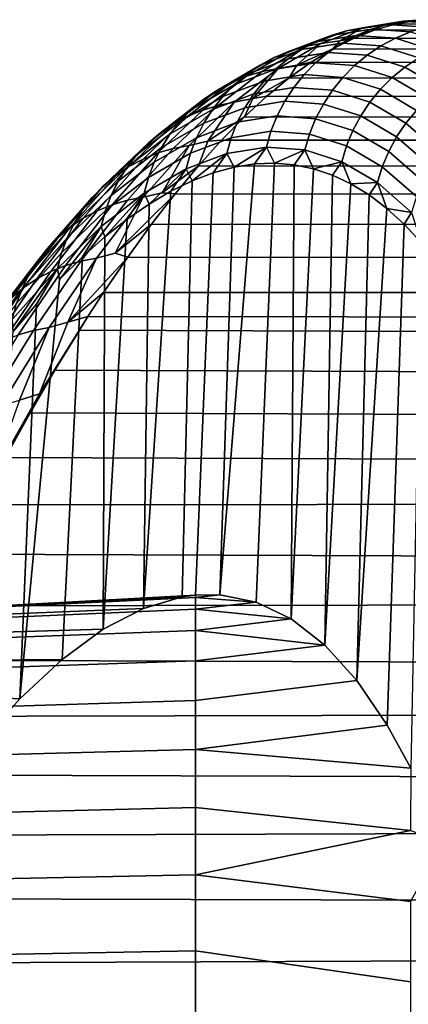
# Model space of a CAD drawing. Header units: metres. Extents: x -32 to 117, y -314 to 32.
# Tile 237 of 256: x 68.85 to 70.72, y 23.52 to 28.25. Entities that reach past the tile are written whole.
import ezdxf

# ---------------------------------------------------------------- set-up
doc = ezdxf.new("R2010")
doc.units = ezdxf.units.M
doc.layers.add('solid_24_501_064_XXX', color=7, linetype='CONTINUOUS')

msp = doc.modelspace()

# ---------------------------------------------------------------- linework, layer by layer
at = {"layer": 'solid_24_501_064_XXX'}
for points in [[(70.690918, 28.238138, 52.210621), (70.586792, 28.217382, 53.273563), (70.754044, 28.242229, 52.514977), (70.781059, 28.24575, 52.153469)], [(70.586792, 28.217382, 53.273563), (70.656464, 28.225849, 53.092968), (70.754044, 28.242229, 52.514977)], [(114.141457, 28.218826, 53.261856), (114.049713, 28.238537, 52.689312), (70.754044, 28.242229, 52.514977), (70.656464, 28.225849, 53.092968)], [(70.879143, 28.224863, 51.091148), (70.690918, 28.238138, 52.210621), (70.781059, 28.24575, 52.153469)], [(70.344872, 28.169485, 53.300041), (70.145218, 28.094303, 54.412586), (70.21991, 28.116838, 54.428173), (70.419792, 28.192108, 53.314354)], [(70.419792, 28.192108, 53.314354), (70.21991, 28.116838, 54.428173), (70.296555, 28.131716, 54.443447), (70.496613, 28.207052, 53.328636)], [(70.46624, 28.170387, 52.171665), (70.272606, 28.139408, 53.285843), (70.344872, 28.169485, 53.300041), (70.53878, 28.200508, 52.184307)], [(70.496613, 28.207052, 53.328636), (70.296555, 28.131716, 54.443447), (70.386726, 28.14463, 54.390556)], [(70.53878, 28.200508, 52.184307), (70.344872, 28.169485, 53.300041), (70.419792, 28.192108, 53.314354), (70.613922, 28.223166, 52.197334)], [(70.496613, 28.207052, 53.328636), (70.386726, 28.14463, 54.390556), (70.55719, 28.197624, 53.670826), (70.586792, 28.217382, 53.273563)], [(70.386726, 28.14463, 54.390556), (70.456291, 28.157545, 54.248306), (70.55719, 28.197624, 53.670826)], [(70.613922, 28.223166, 52.197334), (70.419792, 28.192108, 53.314354), (70.496613, 28.207052, 53.328636), (70.690918, 28.238138, 52.210621)], [(114.32148, 28.144745, 54.403507), (114.232201, 28.187544, 53.833397), (70.55719, 28.197624, 53.670826), (70.456291, 28.157545, 54.248306)], [(70.653816, 28.157158, 51.056046), (70.46624, 28.170387, 52.171665), (70.53878, 28.200508, 52.184307), (70.726616, 28.18726, 51.067127)], [(70.690918, 28.238138, 52.210621), (70.496613, 28.207052, 53.328636), (70.586792, 28.217382, 53.273563)], [(70.726616, 28.18726, 51.067127), (70.53878, 28.200508, 52.184307), (70.613922, 28.223166, 52.197334), (70.801979, 28.209902, 51.078865)], [(114.232201, 28.187544, 53.833397), (114.141457, 28.218826, 53.261856), (70.656464, 28.225849, 53.092968), (70.55719, 28.197624, 53.670826)], [(70.586792, 28.217382, 53.273563), (70.55719, 28.197624, 53.670826), (70.656464, 28.225849, 53.092968)], [(70.801979, 28.209902, 51.078865), (70.613922, 28.223166, 52.197334), (70.690918, 28.238138, 52.210621), (70.879143, 28.224863, 51.091148)], [(70.272606, 28.139408, 53.285843), (70.073227, 28.064331, 54.396839), (70.145218, 28.094303, 54.412586), (70.344872, 28.169485, 53.300041)], [(70.296555, 28.131716, 54.443447), (70.18119, 28.027746, 55.502731), (70.353897, 28.105612, 54.825153), (70.386726, 28.14463, 54.390556)], [(70.397018, 28.133104, 52.159531), (70.203697, 28.102175, 53.271896), (70.272606, 28.139408, 53.285843), (70.46624, 28.170387, 52.171665)], [(114.408936, 28.090506, 54.971798), (114.32148, 28.144745, 54.403507), (70.456291, 28.157545, 54.248306), (70.353897, 28.105612, 54.825153)], [(70.386726, 28.14463, 54.390556), (70.353897, 28.105612, 54.825153), (70.456291, 28.157545, 54.248306)], [(70.58429, 28.119896, 51.045734), (70.397018, 28.133104, 52.159531), (70.46624, 28.170387, 52.171665), (70.653816, 28.157158, 51.056046)], [(70.765205, 28.062454, 49.932247), (70.58429, 28.119896, 51.045734), (70.653816, 28.157158, 51.056046), (70.83503, 28.099623, 49.940735)], [(70.83503, 28.099623, 49.940735), (70.653816, 28.157158, 51.056046), (70.726616, 28.18726, 51.067127), (70.908089, 28.129644, 49.950249)], [(70.145218, 28.094303, 54.412586), (69.94014, 27.975222, 55.520241), (70.014595, 27.997622, 55.537098), (70.21991, 28.116838, 54.428173)], [(70.138832, 28.058151, 53.258343), (69.940147, 27.983334, 54.365494), (70.004646, 28.027218, 54.381092), (70.203697, 28.102175, 53.271896)], [(70.203697, 28.102175, 53.271896), (70.004646, 28.027218, 54.381092), (70.073227, 28.064331, 54.396839), (70.272606, 28.139408, 53.285843)], [(70.21991, 28.116838, 54.428173), (70.014595, 27.997622, 55.537098), (70.091057, 28.012392, 55.553356), (70.296555, 28.131716, 54.443447)], [(70.296555, 28.131716, 54.443447), (70.091057, 28.012392, 55.553356), (70.18119, 28.027746, 55.502731)], [(70.331795, 28.089024, 52.148029), (70.138832, 28.058151, 53.258343), (70.203697, 28.102175, 53.271896), (70.397018, 28.133104, 52.159531)], [(70.18119, 28.027746, 55.502731), (70.250092, 28.041826, 55.401112), (70.353897, 28.105612, 54.825153)], [(114.49498, 28.024881, 55.538185), (114.408936, 28.090506, 54.971798), (70.353897, 28.105612, 54.825153), (70.250092, 28.041826, 55.401112)], [(70.518723, 28.07584, 51.036293), (70.331795, 28.089024, 52.148029), (70.397018, 28.133104, 52.159531), (70.58429, 28.119896, 51.045734)], [(70.699303, 28.018505, 49.92487), (70.518723, 28.07584, 51.036293), (70.58429, 28.119896, 51.045734), (70.765205, 28.062454, 49.932247)], [(70.004646, 28.027218, 54.381092), (69.800179, 27.908495, 55.485416), (69.868431, 27.945414, 55.50296), (70.073227, 28.064331, 54.396839)], [(70.073227, 28.064331, 54.396839), (69.868431, 27.945414, 55.50296), (69.94014, 27.975222, 55.520241), (70.145218, 28.094303, 54.412586)], [(70.078651, 28.007774, 53.245308), (69.880371, 27.933109, 54.350201), (69.940147, 27.983334, 54.365494), (70.138832, 28.058151, 53.258343)], [(70.271217, 28.038584, 52.137268), (70.078651, 28.007774, 53.245308), (70.138832, 28.058151, 53.258343), (70.331795, 28.089024, 52.148029)], [(70.457764, 28.025427, 51.027813), (70.271217, 28.038584, 52.137268), (70.331795, 28.089024, 52.148029), (70.518723, 28.07584, 51.036293)], [(70.63797, 27.96821, 49.918678), (70.457764, 28.025427, 51.027813), (70.518723, 28.07584, 51.036293), (70.699303, 28.018505, 49.92487)], [(70.873222, 27.916927, 48.815506), (70.699303, 28.018505, 49.92487), (70.765205, 28.062454, 49.932247), (70.939453, 27.960688, 48.820812)], [(69.940147, 27.983334, 54.365494), (69.736053, 27.864828, 55.467793), (69.800179, 27.908495, 55.485416), (70.004646, 28.027218, 54.381092)], [(70.014595, 27.997622, 55.537098), (69.804184, 27.834805, 56.63945), (69.880455, 27.849432, 56.656689), (70.091057, 28.012392, 55.553356)], [(70.02375, 27.951544, 53.232933), (69.825912, 27.877043, 54.335369), (69.880371, 27.933109, 54.350201), (70.078651, 28.007774, 53.245308)], [(70.091057, 28.012392, 55.553356), (69.880455, 27.849432, 56.656689), (69.970528, 27.867079, 56.608406)], [(70.091057, 28.012392, 55.553356), (69.970528, 27.867079, 56.608406), (70.14476, 27.966198, 55.975952), (70.18119, 28.027746, 55.502731)], [(70.215889, 27.982283, 52.127361), (70.02375, 27.951544, 53.232933), (70.078651, 28.007774, 53.245308), (70.271217, 28.038584, 52.137268)], [(114.57943, 27.947948, 56.102402), (114.49498, 28.024881, 55.538185), (70.250092, 28.041826, 55.401112), (70.14476, 27.966198, 55.975952)], [(70.18119, 28.027746, 55.502731), (70.14476, 27.966198, 55.975952), (70.250092, 28.041826, 55.401112)], [(70.402016, 27.969156, 51.020382), (70.215889, 27.982283, 52.127361), (70.271217, 28.038584, 52.137268), (70.457764, 28.025427, 51.027813)], [(70.581818, 27.912067, 49.913734), (70.402016, 27.969156, 51.020382), (70.457764, 28.025427, 51.027813), (70.63797, 27.96821, 49.918678)], [(70.811539, 27.866842, 48.811604), (70.63797, 27.96821, 49.918678), (70.699303, 28.018505, 49.92487), (70.873222, 27.916927, 48.815506)], [(69.868431, 27.945414, 55.50296), (69.658546, 27.783009, 56.602531), (69.729965, 27.81259, 56.621342), (69.94014, 27.975222, 55.520241)], [(69.880371, 27.933109, 54.350201), (69.676697, 27.814844, 55.450256), (69.736053, 27.864828, 55.467793), (69.940147, 27.983334, 54.365494)], [(69.94014, 27.975222, 55.520241), (69.729965, 27.81259, 56.621342), (69.804184, 27.834805, 56.63945), (70.014595, 27.997622, 55.537098)], [(69.970528, 27.867079, 56.608406), (70.037964, 27.878738, 56.549423), (70.14476, 27.966198, 55.975952)], [(70.166359, 27.920679, 52.118401), (69.974678, 27.890013, 53.221329), (70.02375, 27.951544, 53.232933), (70.215889, 27.982283, 52.127361)], [(114.661903, 27.859798, 56.664108), (114.57943, 27.947948, 56.102402), (70.14476, 27.966198, 55.975952), (70.037964, 27.878738, 56.549423)], [(70.352036, 27.907583, 51.014072), (70.166359, 27.920679, 52.118401), (70.215889, 27.982283, 52.127361), (70.402016, 27.969156, 51.020382)], [(70.53141, 27.850632, 49.910084), (70.352036, 27.907583, 51.014072), (70.402016, 27.969156, 51.020382), (70.581818, 27.912067, 49.913734)], [(70.754997, 27.810928, 48.809143), (70.581818, 27.912067, 49.913734), (70.63797, 27.96821, 49.918678), (70.811539, 27.866842, 48.811604)], [(69.736053, 27.864828, 55.467793), (69.526901, 27.70298, 56.56358), (69.590637, 27.746351, 56.583218), (69.800179, 27.908495, 55.485416)], [(69.800179, 27.908495, 55.485416), (69.590637, 27.746351, 56.583218), (69.658546, 27.783009, 56.602531), (69.868431, 27.945414, 55.50296)], [(69.825912, 27.877043, 54.335369), (69.622688, 27.759041, 55.432987), (69.676697, 27.814844, 55.450256), (69.880371, 27.933109, 54.350201)], [(69.974678, 27.890013, 53.221329), (69.777306, 27.815689, 54.32114), (69.825912, 27.877043, 54.335369), (70.02375, 27.951544, 53.232933)], [(70.1231, 27.85438, 52.110474), (69.931908, 27.82379, 53.210617), (69.974678, 27.890013, 53.221329), (70.166359, 27.920679, 52.118401)], [(70.308311, 27.841316, 51.008945), (70.1231, 27.85438, 52.110474), (70.166359, 27.920679, 52.118401), (70.352036, 27.907583, 51.014072)], [(70.70417, 27.749735, 48.808155), (70.53141, 27.850632, 49.910084), (70.581818, 27.912067, 49.913734), (70.754997, 27.810928, 48.809143)], [(69.676697, 27.814844, 55.450256), (69.467964, 27.653326, 56.543819), (69.526901, 27.70298, 56.56358), (69.736053, 27.864828, 55.467793)], [(69.777306, 27.815689, 54.32114), (69.57457, 27.697968, 55.416149), (69.622688, 27.759041, 55.432987), (69.825912, 27.877043, 54.335369)], [(69.931908, 27.82379, 53.210617), (69.735039, 27.749655, 54.307655), (69.777306, 27.815689, 54.32114), (69.974678, 27.890013, 53.221329)], [(69.880455, 27.849432, 56.656689), (69.755051, 27.662981, 57.705906), (69.929832, 27.779469, 57.121254), (69.970528, 27.867079, 56.608406)], [(114.742073, 27.760538, 57.222984), (114.661903, 27.859798, 56.664108), (70.037964, 27.878738, 56.549423), (69.929832, 27.779469, 57.121254)], [(69.970528, 27.867079, 56.608406), (69.929832, 27.779469, 57.121254), (70.037964, 27.878738, 56.549423)], [(70.487228, 27.784512, 49.907761), (70.308311, 27.841316, 51.008945), (70.352036, 27.907583, 51.014072), (70.53141, 27.850632, 49.910084)], [(69.622688, 27.759041, 55.432987), (69.414421, 27.597879, 56.524132), (69.467964, 27.653326, 56.543819), (69.676697, 27.814844, 55.450256)], [(69.729965, 27.81259, 56.621342), (69.515038, 27.60676, 57.714211), (69.589005, 27.62874, 57.733566), (69.804184, 27.834805, 56.63945)], [(69.735039, 27.749655, 54.307655), (69.532806, 27.632229, 55.399914), (69.57457, 27.697968, 55.416149), (69.777306, 27.815689, 54.32114)], [(69.804184, 27.834805, 56.63945), (69.589005, 27.62874, 57.733566), (69.665092, 27.643185, 57.75177), (69.880455, 27.849432, 56.656689)], [(69.880455, 27.849432, 56.656689), (69.665092, 27.643185, 57.75177), (69.755051, 27.662981, 57.705906)], [(69.895874, 27.753532, 53.200901), (69.699516, 27.679592, 54.295052), (69.735039, 27.749655, 54.307655), (69.931908, 27.82379, 53.210617)], [(70.086563, 27.78404, 52.103664), (69.895874, 27.753532, 53.200901), (69.931908, 27.82379, 53.210617), (70.1231, 27.85438, 52.110474)], [(70.271278, 27.771013, 51.005054), (70.086563, 27.78404, 52.103664), (70.1231, 27.85438, 52.110474), (70.308311, 27.841316, 51.008945)], [(70.449722, 27.714357, 49.906792), (70.271278, 27.771013, 51.005054), (70.308311, 27.841316, 51.008945), (70.487228, 27.784512, 49.907761)], [(70.659546, 27.68387, 48.80864), (70.487228, 27.784512, 49.907761), (70.53141, 27.850632, 49.910084), (70.70417, 27.749735, 48.808155)], [(69.590637, 27.746351, 56.583218), (69.37635, 27.541136, 57.672817), (69.443916, 27.577463, 57.693893), (69.658546, 27.783009, 56.602531)], [(69.658546, 27.783009, 56.602531), (69.443916, 27.577463, 57.693893), (69.515038, 27.60676, 57.714211), (69.729965, 27.81259, 56.621342)], [(69.755051, 27.662981, 57.705906), (69.820488, 27.668421, 57.691189), (69.929832, 27.779469, 57.121254)], [(114.753815, 27.744839, 57.305817), (114.742073, 27.760538, 57.222984), (69.929832, 27.779469, 57.121254), (69.820488, 27.668421, 57.691189)], [(70.057091, 27.71036, 52.098038), (69.86692, 27.679934, 53.19228), (69.895874, 27.753532, 53.200901), (70.086563, 27.78404, 52.103664)], [(70.241302, 27.697367, 51.002434), (70.057091, 27.71036, 52.098038), (70.086563, 27.78404, 52.103664), (70.271278, 27.771013, 51.005054)], [(70.419258, 27.640867, 49.907188), (70.241302, 27.697367, 51.002434), (70.271278, 27.771013, 51.005054), (70.449722, 27.714357, 49.906792)], [(70.621582, 27.613987, 48.8106), (70.449722, 27.714357, 49.906792), (70.487228, 27.784512, 49.907761), (70.659546, 27.68387, 48.80864)], [(70.870018, 27.604902, 47.710033), (70.70417, 27.749735, 48.808155), (70.754997, 27.810928, 48.809143), (70.921249, 27.665745, 47.708363)], [(69.526901, 27.70298, 56.56358), (69.313004, 27.49814, 57.651192), (69.37635, 27.541136, 57.672817), (69.590637, 27.746351, 56.583218)], [(69.57457, 27.697968, 55.416149), (69.366791, 27.537188, 56.504707), (69.414421, 27.597879, 56.524132), (69.622688, 27.759041, 55.432987)], [(69.699516, 27.679592, 54.295052), (69.497818, 27.562475, 55.384438), (69.532806, 27.632229, 55.399914), (69.735039, 27.749655, 54.307655)], [(69.86692, 27.679934, 53.19228), (69.671104, 27.606195, 54.283447), (69.699516, 27.679592, 54.295052), (69.895874, 27.753532, 53.200901)], [(114.820259, 27.650253, 57.778881), (114.753815, 27.744839, 57.305817), (69.820488, 27.668421, 57.691189)], [(70.824982, 27.539408, 47.713326), (70.659546, 27.68387, 48.80864), (70.70417, 27.749735, 48.808155), (70.870018, 27.604902, 47.710033)], [(69.467964, 27.653326, 56.543819), (69.254501, 27.448902, 57.62923), (69.313004, 27.49814, 57.651192), (69.526901, 27.70298, 56.56358)], [(69.532806, 27.632229, 55.399914), (69.325546, 27.471853, 56.485744), (69.366791, 27.537188, 56.504707), (69.57457, 27.697968, 55.416149)], [(69.671104, 27.606195, 54.283447), (69.469955, 27.489395, 55.369877), (69.497818, 27.562475, 55.384438), (69.699516, 27.679592, 54.295052)], [(69.845352, 27.603722, 53.184834), (69.650078, 27.53019, 54.272964), (69.671104, 27.606195, 54.283447), (69.86692, 27.679934, 53.19228)], [(70.034988, 27.634062, 52.093647), (69.845352, 27.603722, 53.184834), (69.86692, 27.679934, 53.19228), (70.057091, 27.71036, 52.098038)], [(70.218681, 27.621107, 51.001114), (70.034988, 27.634062, 52.093647), (70.057091, 27.71036, 52.098038), (70.241302, 27.697367, 51.002434)], [(70.396133, 27.564766, 49.908943), (70.218681, 27.621107, 51.001114), (70.241302, 27.697367, 51.002434), (70.419258, 27.640867, 49.907188)], [(70.590645, 27.540771, 48.814014), (70.419258, 27.640867, 49.907188), (70.449722, 27.714357, 49.906792), (70.621582, 27.613987, 48.8106)], [(70.786568, 27.46991, 47.718212), (70.621582, 27.613987, 48.8106), (70.659546, 27.68387, 48.80864), (70.824982, 27.539408, 47.713326)], [(69.414421, 27.597879, 56.524132), (69.201424, 27.393906, 57.607147), (69.254501, 27.448902, 57.62923), (69.467964, 27.653326, 56.543819)], [(69.497818, 27.562475, 55.384438), (69.291107, 27.402519, 56.467422), (69.325546, 27.471853, 56.485744), (69.532806, 27.632229, 55.399914)], [(69.515038, 27.60676, 57.714211), (69.295677, 27.358093, 58.797188), (69.3694, 27.379791, 58.817776), (69.589005, 27.62874, 57.733566)], [(69.589005, 27.62874, 57.733566), (69.3694, 27.379791, 58.817776), (69.44529, 27.394016, 58.836933), (69.665092, 27.643185, 57.75177)], [(69.665092, 27.643185, 57.75177), (69.44529, 27.394016, 58.836933), (69.535118, 27.415819, 58.793552)], [(69.665092, 27.643185, 57.75177), (69.535118, 27.415819, 58.793552), (69.709785, 27.545618, 58.259007), (69.755051, 27.662981, 57.705906)], [(114.896347, 27.529037, 58.331581), (114.820259, 27.650253, 57.778881), (69.820488, 27.668421, 57.691189), (69.709785, 27.545618, 58.259007)], [(69.755051, 27.662981, 57.705906), (69.709785, 27.545618, 58.259007), (69.820488, 27.668421, 57.691189)], [(70.034988, 27.634062, 52.093647), (69.880066, 27.538721, 52.902836), (69.845352, 27.603722, 53.184834)], [(70.034988, 27.634062, 52.093647), (69.977654, 27.554127, 52.341095), (69.880066, 27.538721, 52.902836)], [(70.034988, 27.634062, 52.093647), (70.073669, 27.557964, 51.778976), (69.977654, 27.554127, 52.341095)], [(70.218681, 27.621107, 51.001114), (70.073669, 27.557964, 51.778976), (70.034988, 27.634062, 52.093647)], [(70.567039, 27.464952, 48.818848), (70.396133, 27.564766, 49.908943), (70.419258, 27.640867, 49.907188), (70.590645, 27.540771, 48.814014)], [(69.366791, 27.537188, 56.504707), (69.154297, 27.333696, 57.585163), (69.201424, 27.393906, 57.607147), (69.414421, 27.597879, 56.524132)], [(69.37635, 27.541136, 57.672817), (69.157646, 27.293211, 58.752567), (69.224861, 27.329138, 58.775379), (69.443916, 27.577463, 57.693893)], [(69.443916, 27.577463, 57.693893), (69.224861, 27.329138, 58.775379), (69.295677, 27.358093, 58.797188), (69.515038, 27.60676, 57.714211)], [(69.650078, 27.53019, 54.272964), (69.449486, 27.413713, 55.356377), (69.469955, 27.489395, 55.369877), (69.671104, 27.606195, 54.283447)], [(69.845352, 27.603722, 53.184834), (69.679832, 27.47332, 54.026951), (69.650078, 27.53019, 54.272964)], [(69.845352, 27.603722, 53.184834), (69.780762, 27.511782, 53.46492), (69.679832, 27.47332, 54.026951)], [(69.845352, 27.603722, 53.184834), (69.880066, 27.538721, 52.902836), (69.780762, 27.511782, 53.46492)], [(70.218681, 27.621107, 51.001114), (70.168015, 27.550295, 51.217014), (70.073669, 27.557964, 51.778976)], [(70.218681, 27.621107, 51.001114), (70.260574, 27.531195, 50.655937), (70.168015, 27.550295, 51.217014)], [(70.396133, 27.564766, 49.908943), (70.260574, 27.531195, 50.655937), (70.218681, 27.621107, 51.001114)], [(70.75518, 27.397093, 47.72464), (70.590645, 27.540771, 48.814014), (70.621582, 27.613987, 48.8106), (70.786568, 27.46991, 47.718212)], [(69.313004, 27.49814, 57.651192), (69.094696, 27.250668, 58.728973), (69.157646, 27.293211, 58.752567), (69.37635, 27.541136, 57.672817)], [(69.325546, 27.471853, 56.485744), (69.113594, 27.268869, 57.563496), (69.154297, 27.333696, 57.585163), (69.366791, 27.537188, 56.504707)], [(69.469955, 27.489395, 55.369877), (69.263802, 27.329872, 56.449928), (69.291107, 27.402519, 56.467422), (69.497818, 27.562475, 55.384438)], [(69.650078, 27.53019, 54.272964), (69.473541, 27.361801, 55.14809), (69.449486, 27.413713, 55.356377)], [(69.650078, 27.53019, 54.272964), (69.577393, 27.423328, 54.588207), (69.473541, 27.361801, 55.14809)], [(69.535118, 27.415819, 58.793552), (69.597794, 27.411097, 58.824444), (69.709785, 27.545618, 58.259007)], [(69.650078, 27.53019, 54.272964), (69.679832, 27.47332, 54.026951), (69.577393, 27.423328, 54.588207)], [(114.970032, 27.397005, 58.880829), (114.896347, 27.529037, 58.331581), (69.709785, 27.545618, 58.259007), (69.597794, 27.411097, 58.824444)], [(69.880066, 27.538721, 52.902836), (69.81263, 25.487242, 51.578514), (69.69548, 25.485895, 52.2672), (69.780762, 27.511782, 53.46492)], [(70.073669, 27.557964, 51.778976), (69.986824, 25.452005, 50.523209), (69.81263, 25.487242, 51.578514), (69.977654, 27.554127, 52.341095)], [(69.880066, 27.538721, 52.902836), (69.977654, 27.554127, 52.341095), (69.81263, 25.487242, 51.578514)], [(70.168015, 27.550295, 51.217014), (70.154251, 25.371826, 49.470097), (69.986824, 25.452005, 50.523209), (70.073669, 27.557964, 51.778976)], [(70.168015, 27.550295, 51.217014), (70.260574, 27.531195, 50.655937), (70.154251, 25.371826, 49.470097)], [(70.351288, 27.5007, 50.096188), (70.314842, 25.24667, 48.41946), (70.154251, 25.371826, 49.470097), (70.260574, 27.531195, 50.655937)], [(70.396133, 27.564766, 49.908943), (70.351288, 27.5007, 50.096188), (70.260574, 27.531195, 50.655937)], [(70.396133, 27.564766, 49.908943), (70.440262, 27.458706, 49.537056), (70.351288, 27.5007, 50.096188)], [(70.567039, 27.464952, 48.818848), (70.440262, 27.458706, 49.537056), (70.396133, 27.564766, 49.908943)], [(70.73111, 27.32168, 47.732548), (70.567039, 27.464952, 48.818848), (70.590645, 27.540771, 48.814014), (70.75518, 27.397093, 47.72464)], [(69.254501, 27.448902, 57.62923), (69.036636, 27.201929, 58.70483), (69.094696, 27.250668, 58.728973), (69.313004, 27.49814, 57.651192)], [(69.449486, 27.413713, 55.356377), (69.243896, 27.254633, 56.433434), (69.263802, 27.329872, 56.449928), (69.469955, 27.489395, 55.369877)], [(69.780762, 27.511782, 53.46492), (69.69548, 25.485895, 52.2672), (69.632225, 25.477356, 52.6325), (69.679832, 27.47332, 54.026951)], [(70.351288, 27.5007, 50.096188), (70.440262, 27.458706, 49.537056), (70.314842, 25.24667, 48.41946)], [(69.201424, 27.393906, 57.607147), (68.984039, 27.147476, 58.680382), (69.036636, 27.201929, 58.70483), (69.254501, 27.448902, 57.62923)], [(69.291107, 27.402519, 56.467422), (69.079704, 27.200068, 57.542355), (69.113594, 27.268869, 57.563496), (69.325546, 27.471853, 56.485744)], [(69.679832, 27.47332, 54.026951), (69.632225, 25.477356, 52.6325), (69.445679, 25.422419, 53.684837), (69.577393, 27.423328, 54.588207)], [(70.527428, 27.405312, 48.979012), (70.468071, 25.077011, 47.374851), (70.314842, 25.24667, 48.41946), (70.440262, 27.458706, 49.537056)], [(70.567039, 27.464952, 48.818848), (70.527428, 27.405312, 48.979012), (70.440262, 27.458706, 49.537056)], [(70.567039, 27.464952, 48.818848), (70.612679, 27.340643, 48.422737), (70.527428, 27.405312, 48.979012)], [(70.73111, 27.32168, 47.732548), (70.612679, 27.340643, 48.422737), (70.567039, 27.464952, 48.818848)], [(69.154297, 27.333696, 57.585163), (68.937431, 27.087849, 58.655865), (68.984039, 27.147476, 58.680382), (69.201424, 27.393906, 57.607147)], [(69.263802, 27.329872, 56.449928), (69.052963, 27.127968, 57.521957), (69.079704, 27.200068, 57.542355), (69.291107, 27.402519, 56.467422)], [(69.3694, 27.379791, 58.817776), (69.145706, 27.088453, 59.890472), (69.221405, 27.102423, 59.910576), (69.44529, 27.394016, 58.836933)], [(69.44529, 27.394016, 58.836933), (69.221405, 27.102423, 59.910576), (69.311066, 27.12608, 59.869736)], [(69.449486, 27.413713, 55.356377), (69.261292, 27.204079, 56.265553), (69.243896, 27.254633, 56.433434)], [(69.449486, 27.413713, 55.356377), (69.368156, 27.288704, 55.707317), (69.261292, 27.204079, 56.265553)], [(69.44529, 27.394016, 58.836933), (69.311066, 27.12608, 59.869736), (69.597794, 27.411097, 58.824444), (69.535118, 27.415819, 58.793552)], [(69.311066, 27.12608, 59.869736), (69.48465, 27.264904, 59.387245), (69.597794, 27.411097, 58.824444)], [(69.449486, 27.413713, 55.356377), (69.473541, 27.361801, 55.14809), (69.368156, 27.288704, 55.707317)], [(69.473541, 27.361801, 55.14809), (69.577393, 27.423328, 54.588207), (69.445679, 25.422419, 53.684837)], [(115.041023, 27.254278, 59.426376), (114.970032, 27.397005, 58.880829), (69.597794, 27.411097, 58.824444), (69.48465, 27.264904, 59.387245)], [(70.527428, 27.405312, 48.979012), (70.612679, 27.340643, 48.422737), (70.468071, 25.077011, 47.374851)], [(69.224861, 27.329138, 58.775379), (69.001732, 27.03853, 59.84539), (69.072243, 27.067085, 59.868671), (69.295677, 27.358093, 58.797188)], [(69.295677, 27.358093, 58.797188), (69.072243, 27.067085, 59.868671), (69.145706, 27.088453, 59.890472), (69.3694, 27.379791, 58.817776)], [(69.473541, 27.361801, 55.14809), (69.445679, 25.422419, 53.684837), (69.253593, 25.32254, 54.732063), (69.368156, 27.288704, 55.707317)], [(69.113594, 27.268869, 57.563496), (68.897263, 27.023636, 58.631527), (68.937431, 27.087849, 58.655865), (69.154297, 27.333696, 57.585163)], [(69.157646, 27.293211, 58.752567), (68.934875, 27.003069, 59.820862), (69.001732, 27.03853, 59.84539), (69.224861, 27.329138, 58.775379)], [(69.243896, 27.254633, 56.433434), (69.033653, 27.053286, 57.502499), (69.052963, 27.127968, 57.521957), (69.263802, 27.329872, 56.449928)], [(70.695961, 27.264788, 47.86871), (70.613892, 24.862837, 46.336498), (70.468071, 25.077011, 47.374851), (70.612679, 27.340643, 48.422737)], [(70.73111, 27.32168, 47.732548), (70.695961, 27.264788, 47.86871), (70.612679, 27.340643, 48.422737)], [(70.73111, 27.32168, 47.732548), (70.777359, 27.177584, 47.316254), (70.695961, 27.264788, 47.86871)], [(69.036636, 27.201929, 58.70483), (68.81472, 26.912899, 59.769032), (68.87233, 26.961054, 59.795322), (69.094696, 27.250668, 58.728973)], [(69.079704, 27.200068, 57.542355), (68.863937, 26.955473, 58.607601), (68.897263, 27.023636, 58.631527), (69.113594, 27.268869, 57.563496)], [(69.094696, 27.250668, 58.728973), (68.87233, 26.961054, 59.795322), (68.934875, 27.003069, 59.820862), (69.157646, 27.293211, 58.752567)], [(69.243896, 27.254633, 56.433434), (69.043655, 27.000441, 57.376198), (69.033653, 27.053286, 57.502499)], [(69.243896, 27.254633, 56.433434), (69.153084, 27.107977, 56.822056), (69.043655, 27.000441, 57.376198)], [(69.243896, 27.254633, 56.433434), (69.261292, 27.204079, 56.265553), (69.153084, 27.107977, 56.822056)], [(69.261292, 27.204079, 56.265553), (69.368156, 27.288704, 55.707317), (69.253593, 25.32254, 54.732063)], [(69.311066, 27.12608, 59.869736), (69.370483, 27.107094, 59.94714), (69.48465, 27.264904, 59.387245)], [(115.109558, 27.100967, 59.968018), (115.041023, 27.254278, 59.426376), (69.48465, 27.264904, 59.387245), (69.370483, 27.107094, 59.94714)], [(70.777359, 27.177584, 47.316254), (70.727089, 24.655554, 45.496006), (70.613892, 24.862837, 46.336498), (70.695961, 27.264788, 47.86871)], [(68.984039, 27.147476, 58.680382), (68.762611, 26.859081, 59.742245), (68.81472, 26.912899, 59.769032), (69.036636, 27.201929, 58.70483)], [(69.052963, 27.127968, 57.521957), (68.837784, 26.884033, 58.584332), (68.863937, 26.955473, 58.607601), (69.079704, 27.200068, 57.542355)], [(69.261292, 27.204079, 56.265553), (69.253593, 25.32254, 54.732063), (69.056053, 25.177828, 55.773811), (69.153084, 27.107977, 56.822056)], [(68.937431, 27.087849, 58.655865), (68.716522, 26.800133, 59.715229), (68.762611, 26.859081, 59.742245), (68.984039, 27.147476, 58.680382)], [(69.033653, 27.053286, 57.502499), (68.819061, 26.810022, 58.561943), (68.837784, 26.884033, 58.584332), (69.052963, 27.127968, 57.521957)], [(69.153084, 27.107977, 56.822056), (69.056053, 25.177828, 55.773811), (68.853691, 24.988678, 56.806698), (69.043655, 27.000441, 57.376198)], [(69.221405, 27.102423, 59.910576), (69.083244, 26.79434, 60.932873), (69.370483, 27.107094, 59.94714), (69.311066, 27.12608, 59.869736)], [(69.083244, 26.79434, 60.932873), (69.255165, 26.937712, 60.50391), (69.370483, 27.107094, 59.94714)], [(115.175591, 26.937185, 60.505581), (115.109558, 27.100967, 59.968018), (69.370483, 27.107094, 59.94714), (69.255165, 26.937712, 60.50391)], [(68.897263, 27.023636, 58.631527), (68.676903, 26.736635, 59.688251), (68.716522, 26.800133, 59.715229), (68.937431, 27.087849, 58.655865)], [(69.001732, 27.03853, 59.84539), (68.774872, 26.706213, 60.902359), (68.84507, 26.734312, 60.927094), (69.072243, 27.067085, 59.868671)], [(69.072243, 27.067085, 59.868671), (68.84507, 26.734312, 60.927094), (68.918282, 26.755302, 60.950092), (69.145706, 27.088453, 59.890472)], [(69.145706, 27.088453, 59.890472), (68.918282, 26.755302, 60.950092), (68.993774, 26.768978, 60.971127), (69.221405, 27.102423, 59.910576)], [(69.221405, 27.102423, 59.910576), (68.993774, 26.768978, 60.971127), (69.083244, 26.79434, 60.932873)], [(68.863937, 26.955473, 58.607601), (68.64415, 26.669218, 59.661579), (68.676903, 26.736635, 59.688251), (68.897263, 27.023636, 58.631527)], [(68.934875, 27.003069, 59.820862), (68.708382, 26.671284, 60.876137), (68.774872, 26.706213, 60.902359), (69.001732, 27.03853, 59.84539)], [(69.033653, 27.053286, 57.502499), (68.82077, 26.750847, 58.479176), (68.819061, 26.810022, 58.561943)], [(69.033653, 27.053286, 57.502499), (68.932861, 26.881374, 57.928661), (68.82077, 26.750847, 58.479176)], [(69.033653, 27.053286, 57.502499), (69.043655, 27.000441, 57.376198), (68.853691, 24.988678, 56.806698), (68.932861, 26.881374, 57.928661)], [(68.87233, 26.961054, 59.795322), (68.646248, 26.629869, 60.848686), (68.708382, 26.671284, 60.876137), (68.934875, 27.003069, 59.820862)], [(68.81472, 26.912899, 59.769032), (68.589088, 26.582382, 60.820274), (68.646248, 26.629869, 60.848686), (68.87233, 26.961054, 59.795322)], [(68.837784, 26.884033, 58.584332), (68.618591, 26.598549, 59.635471), (68.64415, 26.669218, 59.661579), (68.863937, 26.955473, 58.607601)], [(69.083244, 26.79434, 60.932873), (69.179886, 26.821877, 60.862682), (69.255165, 26.937712, 60.50391)], [(115.238861, 26.763041, 61.038895), (115.175591, 26.937185, 60.505581), (69.255165, 26.937712, 60.50391), (69.179886, 26.821877, 60.862682)], [(68.932861, 26.881374, 57.928661), (68.853691, 24.988678, 56.806698), (68.664467, 24.77692, 57.743217), (68.82077, 26.750847, 58.479176)], [(68.948425, 26.451258, 61.914608), (69.138733, 26.756817, 61.057308), (69.179886, 26.821877, 60.862682)], [(68.948425, 26.451258, 61.914608), (69.179886, 26.821877, 60.862682), (69.083244, 26.79434, 60.932873)], [(115.299141, 26.578648, 61.567783), (115.238861, 26.763041, 61.038895), (69.179886, 26.821877, 60.862682), (69.138733, 26.756817, 61.057308)], [(68.948425, 26.451258, 61.914608), (69.083244, 26.79434, 60.932873), (68.993774, 26.768978, 60.971127), (68.851997, 26.421181, 61.981392)], [(68.84507, 26.734312, 60.927094), (68.614517, 26.360346, 61.97089), (68.687462, 26.380915, 61.995068), (68.918282, 26.755302, 60.950092)], [(68.918282, 26.755302, 60.950092), (68.687462, 26.380915, 61.995068), (68.762756, 26.394262, 62.017021), (68.993774, 26.768978, 60.971127)], [(68.993774, 26.768978, 60.971127), (68.762756, 26.394262, 62.017021), (68.851997, 26.421181, 61.981392)], [(68.948425, 26.451258, 61.914608), (69.021347, 26.564482, 61.607067), (69.138733, 26.756817, 61.057308)], [(115.35659, 26.384155, 62.092007), (115.299141, 26.578648, 61.567783), (69.138733, 26.756817, 61.057308), (69.021347, 26.564482, 61.607067)], [(115.411194, 26.179676, 62.611404), (115.35659, 26.384155, 62.092007), (69.021347, 26.564482, 61.607067), (68.903145, 26.360785, 62.15292)], [(68.948425, 26.451258, 61.914608), (68.903145, 26.360785, 62.15292), (69.021347, 26.564482, 61.607067)], [(68.713867, 26.039656, 62.950378), (68.903145, 26.360785, 62.15292), (68.948425, 26.451258, 61.914608)], [(68.713867, 26.039656, 62.950378), (68.948425, 26.451258, 61.914608), (68.851997, 26.421181, 61.981392)], [(68.713867, 26.039656, 62.950378), (68.784004, 26.145792, 62.69466), (68.903145, 26.360785, 62.15292)], [(115.462784, 25.965307, 63.125889), (115.411194, 26.179676, 62.611404), (68.903145, 26.360785, 62.15292), (68.784004, 26.145792, 62.69466)], [(115.462784, 25.965307, 63.125889), (68.784004, 26.145792, 62.69466), (68.66394, 25.919586, 63.23204)], [(115.55648, 25.507349, 64.139534), (115.462784, 25.965307, 63.125889), (68.66394, 25.919586, 63.23204), (68.543121, 25.682264, 63.764793)], [(68.476555, 25.587708, 63.968506), (68.421707, 25.433933, 64.292664), (115.55648, 25.507349, 64.139534), (68.543121, 25.682264, 63.764793)], [(115.637703, 25.011324, 65.131538), (115.55648, 25.507349, 64.139534), (68.421707, 25.433933, 64.292664), (68.299568, 25.174679, 64.815445)], [(69.69474, 25.474586, 51.19561), (68.664307, 25.425123, 51.334202), (68.664307, 25.430527, 52.410572), (69.69548, 25.485895, 52.2672)], [(69.632225, 25.477356, 52.6325), (69.69548, 25.485895, 52.2672), (68.664307, 25.430527, 52.410572)], [(69.445679, 25.422419, 53.684837), (69.632225, 25.477356, 52.6325), (68.664307, 25.430527, 52.410572), (68.664307, 25.390381, 53.48621)], [(69.69474, 25.418243, 50.125305), (68.664307, 25.374184, 50.259018), (68.664307, 25.425123, 51.334202), (69.69474, 25.474586, 51.19561)], [(69.81263, 25.487242, 51.578514), (69.69474, 25.474586, 51.19561), (69.69548, 25.485895, 52.2672)], [(69.81263, 25.487242, 51.578514), (69.986824, 25.452005, 50.523209), (69.69474, 25.474586, 51.19561)], [(69.986824, 25.452005, 50.523209), (69.69474, 25.418243, 50.125305), (69.69474, 25.474586, 51.19561)], [(69.253593, 25.32254, 54.732063), (69.445679, 25.422419, 53.684837), (68.664307, 25.390381, 53.48621), (68.664307, 25.304758, 54.559185)], [(69.69474, 25.316952, 49.058315), (68.664307, 25.277798, 49.186958), (68.664307, 25.374184, 50.259018), (69.69474, 25.418243, 50.125305)], [(69.986824, 25.452005, 50.523209), (70.154251, 25.371826, 49.470097), (69.69474, 25.418243, 50.125305)], [(70.154251, 25.371826, 49.470097), (69.69474, 25.316952, 49.058315), (69.69474, 25.418243, 50.125305)], [(70.154251, 25.371826, 49.470097), (70.314842, 25.24667, 48.41946), (69.69474, 25.316952, 49.058315)], [(69.056053, 25.177828, 55.773811), (69.253593, 25.32254, 54.732063), (68.664307, 25.304758, 54.559185), (68.664307, 25.173813, 55.627579)], [(69.69474, 25.170891, 47.996529), (68.664307, 25.136135, 48.119934), (68.664307, 25.277798, 49.186958), (69.69474, 25.316952, 49.058315)], [(70.314842, 25.24667, 48.41946), (69.69474, 25.170891, 47.996529), (69.69474, 25.316952, 49.058315)], [(70.314842, 25.24667, 48.41946), (70.468071, 25.077011, 47.374851), (69.69474, 24.98032, 46.941818), (69.69474, 25.170891, 47.996529)], [(68.236855, 25.096193, 64.967529), (68.17672, 24.904604, 65.332909), (115.637703, 25.011324, 65.131538), (68.299568, 25.174679, 64.815445)], [(68.853691, 24.988678, 56.806698), (69.056053, 25.177828, 55.773811), (68.664307, 25.173813, 55.627579), (68.664307, 24.997782, 56.689472)], [(69.69474, 24.98032, 46.941818), (68.664307, 24.949453, 47.05986), (68.664307, 25.136135, 48.119934), (69.69474, 25.170891, 47.996529)], [(70.468071, 25.077011, 47.374851), (70.613892, 24.862837, 46.336498), (69.69474, 24.745573, 45.896053), (69.69474, 24.98032, 46.941818)], [(115.705719, 24.477974, 66.101166), (115.637703, 25.011324, 65.131538), (68.17672, 24.904604, 65.332909), (68.053329, 24.623833, 65.844795)], [(68.853691, 24.988678, 56.806698), (68.664307, 24.997782, 56.689472), (68.664467, 24.77692, 57.743217)], [(69.69474, 24.745573, 45.896053), (68.664307, 24.718084, 46.008633), (68.664307, 24.949453, 47.05986), (69.69474, 24.98032, 46.941818)], [(70.613892, 24.862837, 46.336498), (70.727089, 24.655554, 45.496006), (69.69474, 24.745573, 45.896053)], [(69.69474, 24.467068, 44.861084), (68.664307, 24.442446, 44.968136), (68.664307, 24.718084, 46.008633), (69.69474, 24.745573, 45.896053)], [(70.726494, 24.357676, 44.456635), (69.69474, 24.467068, 44.861084), (69.69474, 24.745573, 45.896053), (70.727089, 24.655554, 45.496006)], [(67.995117, 24.565897, 65.945992), (67.92955, 24.332497, 66.350838), (115.705719, 24.477974, 66.101166), (68.053329, 24.623833, 65.844795)], [(115.760559, 23.908369, 67.047089), (115.705719, 24.477974, 66.101166), (67.92955, 24.332497, 66.350838), (67.80529, 24.030703, 66.850861)], [(69.69474, 24.145296, 43.838737), (68.664307, 24.123028, 43.940235), (68.664307, 24.442446, 44.968136), (69.69474, 24.467068, 44.861084)], [(70.726494, 24.357676, 44.456635), (69.69474, 24.145296, 43.838737), (69.69474, 24.467068, 44.861084)], [(70.881805, 24.303288, 44.289398), (70.726494, 24.016079, 43.431065), (69.69474, 24.145296, 43.838737), (70.726494, 24.357676, 44.456635)], [(69.69474, 23.780828, 42.830826), (68.664307, 23.760403, 42.926773), (68.664307, 24.123028, 43.940235), (69.69474, 24.145296, 43.838737)], [(70.726494, 23.631323, 42.420895), (69.69474, 23.780828, 42.830826), (69.69474, 24.145296, 43.838737), (70.726494, 24.016079, 43.431065)], [(115.760559, 23.908369, 67.047089), (67.80529, 24.030703, 66.850861), (67.680527, 23.718575, 67.344627)], [(115.801796, 23.303093, 67.968765), (115.760559, 23.908369, 67.047089), (67.680527, 23.718575, 67.344627), (67.555435, 23.396259, 67.831902)], [(69.69474, 23.374306, 41.839127), (68.664307, 23.355223, 41.929558), (68.664307, 23.760403, 42.926773), (69.69474, 23.780828, 42.830826)], [(70.726494, 23.204098, 41.427937), (69.69474, 23.374306, 41.839127), (69.69474, 23.780828, 42.830826), (70.726494, 23.631323, 42.420895)]]:
    msp.add_3dface(points, dxfattribs=at)

doc.saveas('drawing.dxf')
